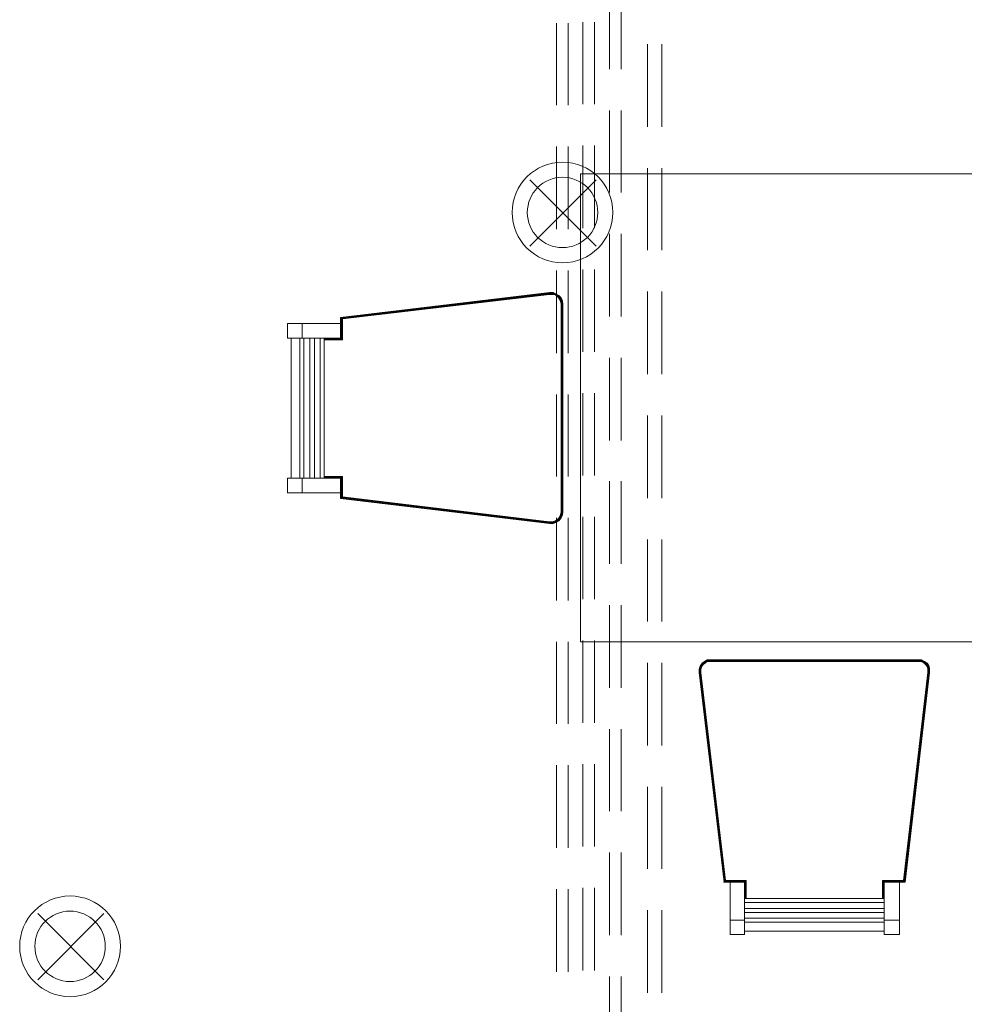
# Model space of a CAD drawing. Header units: millimetres. Extents: x 352 to 350573, y -22 to 37733.
# Tile 93 of 214: x 66493 to 69721, y 10514 to 13880. Entities that reach past the tile are written whole.
import ezdxf

# ---------------------------------------------------------------- set-up
doc = ezdxf.new("R2010")
doc.units = ezdxf.units.MM
for name, color, linetype, true_color in [('PDF _PD-Lighting', 7, 'Continuous', 0xb80000), ('PDF$_83$-$Floor$Plan$-$В_Этаж$01_Сводный$A-DETL-MBND', 7, 'Continuous', 0xdd3700), ('PDF$_83$new_ifc_RVT-1-В_Этаж$01_Сводный$I-FURN', 7, 'Continuous', 0xbababa)]:
    doc.layers.add(name, color=color, linetype=linetype, true_color=true_color)

msp = doc.modelspace()

# ---------------------------------------------------------------- linework, layer by layer
at = {"layer": 'PDF _PD-Lighting', "lineweight": 0}
for points in [[(68462.6, 13105.8), (68235.8, 13332.6)], [(68462.6, 13332.6), (68235.8, 13105.8)], [(66779.7, 10597.5), (66554.9, 10824.2)], [(66779.7, 10824.2), (66554.9, 10597.5)]]:
    msp.add_lwpolyline(points, dxfattribs=at)
for centre, radius in [((68347.7, 13220.7), 172.1), ((68347.7, 13220.7), 120.3), ((66664.8, 10712.3), 172.1), ((66664.8, 10712.3), 120.3)]:
    msp.add_circle(centre, radius, dxfattribs=at)
at = {"layer": 'PDF$_83$-$Floor$Plan$-$В_Этаж$01_Сводный$A-DETL-MBND', "color": 220, "lineweight": 0, "true_color": 0xff00bf}
for points in [[(68508.3, 13993), (68508.3, 13710.5)], [(68548.1, 13710.5), (68548.1, 13993)], [(68508.3, 13569.3), (68508.3, 13288.8)], [(68548.1, 13288.8), (68548.1, 13569.3)], [(68508.3, 13147.6), (68508.3, 12865.1)], [(68548.1, 12865.1), (68548.1, 13147.6)], [(68508.3, 12723.9), (68508.3, 12441.4)], [(68548.1, 12441.4), (68548.1, 12723.9)], [(68508.3, 12302.2), (68508.3, 12019.7)], [(68548.1, 12019.7), (68548.1, 12302.2)], [(68508.3, 11878.5), (68508.3, 11596)], [(68548.1, 11596), (68548.1, 11878.5)], [(68508.3, 11454.8), (68508.3, 11174.3)], [(68548.1, 11174.3), (68548.1, 11454.8)], [(68508.3, 11033.1), (68508.3, 10750.6)], [(68548.1, 10750.6), (68548.1, 11033.1)], [(68508.3, 10609.4), (68508.3, 10326.9)], [(68548.1, 10326.9), (68548.1, 10609.4)]]:
    msp.add_lwpolyline(points, dxfattribs=at)
at = {"layer": 'PDF$_83$-$Floor$Plan$-$В_Этаж$01_Сводный$A-DETL-MBND', "color": 5, "lineweight": 0}
for points in [[(68327.3, 13867.6), (68327.3, 13587.2)], [(68367.1, 13587.2), (68367.1, 13867.6)], [(68327.3, 13445.9), (68327.3, 13163.5)], [(68367.1, 13163.5), (68367.1, 13445.9)], [(68327.3, 13022.3), (68327.3, 12739.8)], [(68367.1, 12739.8), (68367.1, 13022.3)], [(68327.3, 12598.6), (68327.3, 12318.1)], [(68367.1, 12318.1), (68367.1, 12598.6)], [(68327.3, 12176.9), (68327.3, 11894.4)], [(68367.1, 11894.4), (68367.1, 12176.9)], [(68327.3, 11753.2), (68327.3, 11472.7)], [(68367.1, 11472.7), (68367.1, 11753.2)], [(68327.3, 11331.5), (68327.3, 11049)], [(68367.1, 11049), (68367.1, 11331.5)], [(68327.3, 10907.8), (68327.3, 10625.3)], [(68367.1, 10625.3), (68367.1, 10907.8)]]:
    msp.add_lwpolyline(points, dxfattribs=at)
at = {"layer": 'PDF$_83$-$Floor$Plan$-$В_Этаж$01_Сводный$A-DETL-MBND', "color": 1, "lineweight": 0}
for points in [[(68416.8, 13871.6), (68416.8, 13591.2)], [(68456.6, 13591.2), (68456.6, 13871.6)], [(68416.8, 13449.9), (68416.8, 13167.5)], [(68456.6, 13167.5), (68456.6, 13449.9)], [(68416.8, 13026.2), (68416.8, 12743.8)], [(68456.6, 12743.8), (68456.6, 13026.2)], [(68416.8, 12602.5), (68416.8, 12322.1)], [(68456.6, 12322.1), (68456.6, 12602.5)], [(68416.8, 12180.8), (68416.8, 11898.4)], [(68456.6, 11898.4), (68456.6, 12180.8)], [(68416.8, 11757.1), (68416.8, 11476.7)], [(68456.6, 11476.7), (68456.6, 11757.1)], [(68416.8, 11335.4), (68416.8, 11053)], [(68456.6, 11053), (68456.6, 11335.4)], [(68416.8, 10911.8), (68416.8, 10629.3)], [(68456.6, 10629.3), (68456.6, 10911.8)]]:
    msp.add_lwpolyline(points, dxfattribs=at)
at = {"layer": 'PDF$_83$-$Floor$Plan$-$В_Этаж$01_Сводный$A-DETL-MBND', "color": 150, "lineweight": 0, "true_color": 0x007fff}
for points in [[(68637.6, 13796), (68637.6, 13513.6)], [(68687.3, 13513.6), (68687.3, 13796)], [(68637.6, 13372.3), (68637.6, 13091.9)], [(68687.3, 13091.9), (68687.3, 13372.3)], [(68637.6, 12950.6), (68637.6, 12668.2)], [(68687.3, 12668.2), (68687.3, 12950.6)], [(68637.6, 12527), (68637.6, 12244.5)], [(68687.3, 12244.5), (68687.3, 12527)], [(68637.6, 12103.3), (68637.6, 11822.8)], [(68687.3, 11822.8), (68687.3, 12103.3)], [(68637.6, 11681.6), (68637.6, 11399.1)], [(68687.3, 11399.1), (68687.3, 11681.6)], [(68637.6, 11257.9), (68637.6, 10977.4)], [(68687.3, 10977.4), (68687.3, 11257.9)], [(68637.6, 10836.2), (68637.6, 10553.7)], [(68687.3, 10553.7), (68687.3, 10836.2)]]:
    msp.add_lwpolyline(points, dxfattribs=at)
at = {"layer": 'PDF$_83$new_ifc_RVT-1-В_Этаж$01_Сводный$I-FURN', "lineweight": 0}
for points in [[(70006.1, 11753.2), (68408.8, 11753.2), (68408.8, 13352.5), (69809.2, 13352.5)], [(68343.2, 12928.8), (68341.2, 12928.8), (68335.2, 12936.7), (68325.3, 12942.7), (68315.4, 12946.7), (68303.4, 12946.7), (68315.4, 12946.7), (68325.3, 12942.7), (68335.2, 12936.7), (68343.2, 12928.8), (68347.2, 12918.8), (68349.2, 12906.9), (68349.2, 12196.8), (68347.2, 12186.8), (68343.2, 12176.9), (68335.2, 12166.9), (68325.3, 12160.9), (68315.4, 12157), (68303.4, 12157), (67589.3, 12242.5), (67589.3, 12262.4), (67458, 12262.4), (67408.3, 12262.4), (67408.3, 12312.1), (67458, 12312.1), (67589.3, 12312.1)], [(68325.3, 12942.7), (68325.3, 12940.7), (68315.4, 12944.7), (68315.4, 12942.7), (68303.4, 12942.7), (68303.4, 12944.7), (67589.3, 12861.1), (67589.3, 12789.5), (67533.6, 12789.5), (67591.3, 12789.5), (67589.3, 12789.5), (67589.3, 12791.5), (67458, 12791.5), (67408.3, 12791.5), (67408.3, 12841.2), (67458, 12841.2), (67589.3, 12841.2)], [(68315.4, 12946.7), (68315.4, 12944.7), (68303.4, 12944.7), (68303.4, 12946.7), (67589.3, 12861.1), (67589.3, 12791.5), (67533.6, 12791.5), (67533.6, 12312.1)], [(68343.2, 12176.9), (68341.2, 12176.9), (68347.2, 12186.8), (68349.2, 12196.8), (68349.2, 12906.9), (68347.2, 12918.8), (68341.2, 12928.8), (68335.2, 12936.7), (68325.3, 12942.7), (68315.4, 12944.7), (68303.4, 12944.7), (67591.3, 12859.1), (67593.3, 12859.1), (67593.3, 12787.5), (67593.3, 12785.5), (67533.6, 12785.5), (67595.3, 12785.5), (67593.3, 12785.5), (67593.3, 12857.2), (67593.3, 12859.1), (68303.4, 12942.7), (68303.4, 12940.7), (68315.4, 12940.7), (68313.4, 12940.7), (68323.3, 12938.7), (68331.3, 12932.7), (68337.2, 12924.8), (68341.2, 12916.8), (68343.2, 12906.9), (68343.2, 12196.8), (68341.2, 12188.8), (68341.2, 12186.8), (68337.2, 12178.8), (68339.2, 12178.8), (68333.3, 12170.9), (68333.3, 12168.9), (68325.3, 12162.9), (68315.4, 12159), (68303.4, 12159), (68303.4, 12157)], [(67589.3, 12791.5), (67589.3, 12841.2), (67589.3, 12861.1), (68303.4, 12946.7)], [(67595.3, 12785.5), (67595.3, 12857.2), (67593.3, 12857.2), (68303.4, 12940.7), (68313.4, 12940.7)], [(67595.3, 12857.2), (68303.4, 12940.7)], [(68303.4, 12946.7), (68303.4, 12946.7)], [(68303.4, 12944.7), (68303.4, 12944.7)], [(68303.4, 12940.7), (68303.4, 12940.7)], [(68315.4, 12946.7), (68315.4, 12946.7)], [(68315.4, 12944.7), (68315.4, 12944.7)], [(68347.2, 12918.8), (68345.2, 12918.8), (68341.2, 12928.8), (68341.2, 12926.8), (68333.3, 12934.7), (68325.3, 12940.7), (68323.3, 12938.7), (68315.4, 12940.7), (68315.4, 12942.7), (68325.3, 12940.7), (68333.3, 12934.7), (68335.2, 12936.7)], [(68323.3, 12938.7), (68331.3, 12932.7), (68333.3, 12934.7), (68339.2, 12926.8), (68341.2, 12926.8), (68345.2, 12916.8), (68345.2, 12918.8), (68347.2, 12906.9), (68349.2, 12906.9)], [(68323.3, 12938.7), (68323.3, 12938.7)], [(68325.3, 12942.7), (68325.3, 12942.7)], [(68325.3, 12942.7), (68325.3, 12942.7)], [(68325.3, 12940.7), (68325.3, 12940.7)], [(68331.3, 12932.7), (68337.2, 12924.8), (68339.2, 12926.8), (68343.2, 12916.8), (68345.2, 12916.8), (68347.2, 12906.9), (68347.2, 12196.8), (68349.2, 12196.8)], [(68331.3, 12932.7), (68331.3, 12932.7)], [(68333.3, 12934.7), (68333.3, 12934.7)], [(68335.2, 12936.7), (68335.2, 12936.7)], [(68335.2, 12936.7), (68335.2, 12936.7)], [(68337.2, 12924.8), (68341.2, 12916.8), (68343.2, 12916.8), (68345.2, 12906.9), (68347.2, 12906.9), (68347.2, 12196.8), (68345.2, 12186.8), (68347.2, 12186.8)], [(68337.2, 12924.8), (68337.2, 12924.8)], [(68341.2, 12928.8), (68341.2, 12928.8)], [(68341.2, 12916.8), (68343.2, 12906.9), (68345.2, 12906.9), (68345.2, 12196.8), (68347.2, 12196.8), (68345.2, 12186.8), (68341.2, 12176.9), (68335.2, 12166.9), (68325.3, 12160.9), (68315.4, 12159), (68315.4, 12157)], [(68343.2, 12906.9), (68343.2, 12196.8), (68345.2, 12196.8), (68343.2, 12186.8), (68345.2, 12186.8), (68341.2, 12176.9), (68335.2, 12168.9), (68335.2, 12166.9)], [(68341.2, 12916.8), (68341.2, 12916.8)], [(68343.2, 12906.9), (68343.2, 12906.9)], [(68347.2, 12918.8), (68347.2, 12918.8)], [(68347.2, 12906.9), (68347.2, 12906.9)], [(68349.2, 12906.9), (68349.2, 12906.9)], [(67533.6, 12787.5), (67593.3, 12787.5), (67591.3, 12789.5), (67591.3, 12859.1), (67589.3, 12861.1)], [(67589.3, 12861.1), (67589.3, 12861.1)], [(67589.3, 12861.1), (67589.3, 12861.1)], [(67589.3, 12861.1), (67589.3, 12861.1)], [(67458, 12841.2), (67458, 12791.5)], [(67420.2, 12312.1), (67420.2, 12791.5)], [(67450.1, 12791.5), (67450.1, 12312.1)], [(67464, 12791.5), (67464, 12312.1)], [(67483.9, 12791.5), (67483.9, 12312.1)], [(67499.8, 12791.5), (67499.8, 12312.1)], [(67519.7, 12791.5), (67519.7, 12312.1)], [(67589.3, 12791.5), (67589.3, 12791.5)], [(67589.3, 12791.5), (67589.3, 12791.5)], [(67595.3, 12248.5), (67595.3, 12318.1), (67593.3, 12318.1), (67533.6, 12318.1), (67595.3, 12318.1)], [(67458, 12312.1), (67458, 12262.4)], [(68337.2, 12178.8), (68331.3, 12172.9), (68331.3, 12170.9), (68323.3, 12166.9), (68313.4, 12162.9), (68315.4, 12162.9), (68303.4, 12162.9), (68303.4, 12160.9), (67593.3, 12246.5), (67591.3, 12244.5), (67591.3, 12316.1), (67589.3, 12314.1), (67533.6, 12314.1), (67589.3, 12314.1), (67589.3, 12244.5), (68303.4, 12159), (68315.4, 12160.9), (68325.3, 12164.9), (68323.3, 12166.9)], [(67589.3, 12314.1), (67589.3, 12314.1)], [(68341.2, 12188.8), (68337.2, 12178.8), (68331.3, 12170.9), (68333.3, 12170.9), (68325.3, 12164.9), (68325.3, 12162.9), (68315.4, 12160.9), (68315.4, 12159), (68303.4, 12159), (67589.3, 12242.5), (67589.3, 12314.1), (67589.3, 12312.1), (67589.3, 12262.4)], [(67589.3, 12312.1), (67589.3, 12312.1)], [(68331.3, 12172.9), (68323.3, 12166.9), (68315.4, 12162.9), (68315.4, 12160.9), (68303.4, 12160.9), (68303.4, 12159), (67591.3, 12244.5), (67589.3, 12244.5), (67589.3, 12242.5)], [(67589.3, 12242.5), (67589.3, 12242.5)], [(67589.3, 12242.5), (67589.3, 12242.5)], [(67593.3, 12246.5), (67593.3, 12246.5)], [(68343.2, 12196.8), (68341.2, 12186.8), (68343.2, 12186.8), (68339.2, 12178.8), (68341.2, 12176.9), (68333.3, 12168.9), (68335.2, 12168.9), (68325.3, 12162.9), (68325.3, 12160.9)], [(68343.2, 12196.8), (68343.2, 12196.8)], [(68345.2, 12186.8), (68345.2, 12186.8)], [(68347.2, 12196.8), (68347.2, 12196.8)], [(68347.2, 12186.8), (68347.2, 12186.8)], [(68349.2, 12196.8), (68349.2, 12196.8)], [(68313.4, 12162.9), (68303.4, 12162.9)], [(68303.4, 12162.9), (68303.4, 12162.9)], [(68303.4, 12159), (68303.4, 12159)], [(68303.4, 12159), (68303.4, 12159)], [(68315.4, 12160.9), (68315.4, 12160.9)], [(68315.4, 12159), (68315.4, 12159)], [(68323.3, 12166.9), (68323.3, 12166.9)], [(68325.3, 12162.9), (68325.3, 12162.9)], [(68325.3, 12160.9), (68325.3, 12160.9)], [(68335.2, 12166.9), (68335.2, 12166.9)], [(68337.2, 12178.8), (68337.2, 12178.8)], [(68341.2, 12176.9), (68341.2, 12176.9)], [(68341.2, 12176.9), (68341.2, 12176.9)], [(68971.8, 10875.9), (68971.8, 10935.6), (68969.8, 10933.6), (68900.2, 10933.6), (68900.2, 10931.6), (68814.6, 11647.7), (68814.6, 11659.7), (68818.6, 11669.6), (68824.6, 11679.6), (68832.5, 11685.5), (68842.5, 11691.5), (68854.4, 11691.5), (69562.6, 11691.5), (69574.5, 11691.5), (69584.4, 11685.5), (69592.4, 11677.6), (69594.4, 11679.6)], [(68975.8, 10875.9), (68975.8, 10937.6), (68973.8, 10937.6), (68973.8, 10875.9), (68973.8, 10935.6), (68971.8, 10935.6), (68902.2, 10935.6), (68900.2, 10933.6), (68814.6, 11647.7), (68814.6, 11659.7), (68818.6, 11669.6), (68824.6, 11677.6), (68824.6, 11679.6)], [(68820.6, 11647.7), (68820.6, 11657.7), (68818.6, 11657.7), (68822.6, 11667.6), (68820.6, 11667.6), (68826.6, 11675.6), (68826.6, 11677.6), (68834.5, 11683.5), (68832.5, 11685.5)], [(68820.6, 11657.7), (68822.6, 11667.6), (68828.6, 11675.6), (68826.6, 11675.6), (68834.5, 11683.5), (68842.5, 11687.5), (68842.5, 11689.5), (68854.4, 11691.5), (69562.6, 11691.5), (69574.5, 11689.5), (69574.5, 11691.5)], [(68822.6, 11667.6), (68828.6, 11675.6), (68834.5, 11681.6), (68834.5, 11683.5), (68844.5, 11687.5), (68842.5, 11687.5), (68854.4, 11689.5), (68854.4, 11691.5)], [(69562.6, 11691.5), (68854.4, 11691.5), (68842.5, 11689.5), (68832.5, 11685.5), (68824.6, 11677.6), (68832.5, 11685.5), (68842.5, 11689.5), (68842.5, 11691.5)], [(68828.6, 11675.6), (68836.5, 11681.6), (68834.5, 11681.6), (68844.5, 11685.5), (68844.5, 11687.5), (68854.4, 11689.5), (69562.6, 11689.5), (69562.6, 11691.5), (69574.5, 11689.5), (69584.4, 11685.5), (69594.4, 11679.6), (69600.4, 11669.6), (69602.3, 11659.7)], [(68832.5, 11685.5), (68832.5, 11685.5)], [(68832.5, 11685.5), (68832.5, 11685.5)], [(68834.5, 11683.5), (68834.5, 11683.5)], [(68854.4, 11685.5), (69562.6, 11685.5), (69562.6, 11687.5), (69572.5, 11685.5), (69574.5, 11687.5), (69582.5, 11683.5), (69584.4, 11683.5), (69592.4, 11677.6), (69584.4, 11685.5), (69574.5, 11689.5), (69574.5, 11687.5), (69562.6, 11689.5), (68854.4, 11689.5), (68854.4, 11687.5), (68844.5, 11685.5), (68836.5, 11681.6)], [(68842.5, 11689.5), (68842.5, 11689.5)], [(68844.5, 11685.5), (68854.4, 11685.5), (68854.4, 11687.5), (69562.6, 11687.5), (69562.6, 11689.5), (69574.5, 11687.5), (69584.4, 11683.5), (69584.4, 11685.5)], [(68844.5, 11685.5), (68844.5, 11685.5)], [(68854.4, 11691.5), (68854.4, 11691.5)], [(68854.4, 11691.5), (68854.4, 11691.5)], [(68854.4, 11689.5), (68854.4, 11689.5)], [(69582.5, 11681.6), (69588.4, 11675.6), (69590.4, 11675.6), (69594.4, 11667.6), (69596.4, 11667.6), (69598.4, 11657.7), (69600.4, 11657.7), (69600.4, 11647.7), (69514.8, 10935.6), (69516.8, 10935.6), (69600.4, 11647.7), (69602.3, 11647.7)], [(69562.6, 11691.5), (69562.6, 11691.5)], [(69562.6, 11691.5), (69562.6, 11691.5)], [(69562.6, 11689.5), (69562.6, 11689.5)], [(69562.6, 11685.5), (69572.5, 11685.5), (69582.5, 11681.6), (69582.5, 11683.5), (69590.4, 11675.6), (69592.4, 11677.6), (69598.4, 11667.6), (69598.4, 11669.6), (69602.3, 11659.7), (69602.3, 11647.7), (69602.3, 11657.7), (69600.4, 11657.7), (69598.4, 11667.6), (69596.4, 11667.6), (69590.4, 11675.6), (69582.5, 11681.6), (69572.5, 11685.5)], [(69572.5, 11685.5), (69572.5, 11685.5)], [(69574.5, 11689.5), (69574.5, 11689.5)], [(69574.5, 11687.5), (69574.5, 11687.5)], [(69582.5, 11681.6), (69582.5, 11681.6)], [(69584.4, 11685.5), (69584.4, 11685.5)], [(69584.4, 11685.5), (69584.4, 11685.5)], [(68904.1, 10937.6), (68820.6, 11647.7), (68818.6, 11647.7), (68818.6, 11657.7), (68820.6, 11667.6), (68826.6, 11677.6), (68824.6, 11677.6), (68818.6, 11669.6), (68814.6, 11657.7), (68816.6, 11657.7), (68816.6, 11647.7), (68818.6, 11647.7), (68902.2, 10935.6), (68904.1, 10937.6), (68973.8, 10937.6), (68973.8, 10935.6), (68902.2, 10935.6), (68816.6, 11647.7), (68814.6, 11647.7)], [(68814.6, 11659.7), (68814.6, 11657.7), (68814.6, 11647.7), (68900.2, 10933.6), (68969.8, 10933.6), (68969.8, 10875.9), (68969.8, 10933.6), (68969.8, 10931.6)], [(68814.6, 11659.7), (68814.6, 11659.7)], [(68814.6, 11647.7), (68814.6, 11647.7)], [(68814.6, 11647.7), (68814.6, 11647.7)], [(68975.8, 10937.6), (68904.1, 10937.6), (68818.6, 11647.7), (68818.6, 11657.7), (68816.6, 11657.7), (68820.6, 11667.6), (68818.6, 11669.6)], [(68818.6, 11669.6), (68818.6, 11669.6)], [(68818.6, 11669.6), (68818.6, 11669.6)], [(68818.6, 11657.7), (68818.6, 11657.7)], [(68818.6, 11647.7), (68818.6, 11647.7)], [(68820.6, 11667.6), (68820.6, 11667.6)], [(68822.6, 11667.6), (68822.6, 11667.6)], [(68824.6, 11677.6), (68824.6, 11677.6)], [(68828.6, 11675.6), (68828.6, 11675.6)], [(69600.4, 11669.6), (69598.4, 11669.6), (69592.4, 11677.6), (69598.4, 11669.6), (69602.3, 11657.7), (69602.3, 11659.7), (69602.3, 11647.7), (69516.8, 10933.6), (69447.2, 10933.6), (69447.2, 10875.9), (69447.2, 10933.6), (69445.2, 10935.6), (69516.8, 10935.6), (69516.8, 10933.6), (69602.3, 11647.7), (69518.8, 10931.6), (69498.9, 10931.6)], [(69588.4, 11675.6), (69594.4, 11667.6), (69598.4, 11657.7), (69600.4, 11647.7), (69598.4, 11647.7), (69512.8, 10937.6), (69596.4, 11647.7), (69596.4, 11657.7)], [(69590.4, 11675.6), (69590.4, 11675.6)], [(69592.4, 11677.6), (69592.4, 11677.6)], [(69592.4, 11677.6), (69592.4, 11677.6)], [(69594.4, 11667.6), (69596.4, 11657.7), (69598.4, 11657.7), (69598.4, 11647.7), (69596.4, 11647.7)], [(69594.4, 11667.6), (69594.4, 11667.6)], [(69598.4, 11669.6), (69598.4, 11669.6)], [(69598.4, 11657.7), (69598.4, 11657.7)], [(69600.4, 11647.7), (69600.4, 11647.7)], [(69602.3, 11659.7), (69602.3, 11659.7)], [(69602.3, 11647.7), (69602.3, 11647.7)], [(69602.3, 11647.7), (69602.3, 11647.7)], [(68898.2, 10931.6), (68900.2, 10931.6), (68920.1, 10931.6), (68969.8, 10931.6), (68969.8, 10802.3), (68969.8, 10752.6), (68920.1, 10752.6), (68920.1, 10802.3), (68920.1, 10931.6)], [(68900.2, 10933.6), (68900.2, 10933.6)], [(68902.2, 10935.6), (68902.2, 10935.6)], [(68904.1, 10937.6), (68904.1, 10937.6)], [(68969.8, 10933.6), (68969.8, 10933.6)], [(68969.8, 10931.6), (68969.8, 10931.6)], [(69512.8, 10937.6), (69441.2, 10937.6), (69443.2, 10937.6), (69443.2, 10875.9)], [(69441.2, 10937.6), (69441.2, 10875.9)], [(69445.2, 10935.6), (69445.2, 10935.6)], [(69447.2, 10931.6), (69447.2, 10802.3), (69447.2, 10752.6), (69498.9, 10752.6), (69498.9, 10802.3), (69498.9, 10931.6), (69447.2, 10931.6), (69447.2, 10933.6), (69516.8, 10933.6), (69518.8, 10931.6)], [(69447.2, 10933.6), (69447.2, 10933.6)], [(69447.2, 10931.6), (69447.2, 10931.6)], [(69512.8, 10937.6), (69512.8, 10937.6)], [(69516.8, 10933.6), (69516.8, 10933.6)], [(69518.8, 10931.6), (69518.8, 10931.6)], [(68969.8, 10875.9), (69447.2, 10875.9)], [(68969.8, 10862), (69447.2, 10862)], [(68969.8, 10842.1), (69447.2, 10842.1)], [(68969.8, 10828.2), (69447.2, 10828.2)], [(68969.8, 10808.3), (69447.2, 10808.3)], [(68920.1, 10802.3), (68969.8, 10802.3)], [(68969.8, 10794.4), (69447.2, 10794.4)], [(69447.2, 10802.3), (69498.9, 10802.3)], [(69447.2, 10764.6), (68969.8, 10764.6)]]:
    msp.add_lwpolyline(points, dxfattribs=at)
for points in [[(67591.3, 12316.1), (67593.3, 12316.1), (67593.3, 12318.1), (67593.3, 12246.5), (68303.4, 12162.9), (67595.3, 12248.5), (67593.3, 12246.5), (67593.3, 12316.1), (67533.6, 12316.1)], [(69594.4, 11679.6), (69592.4, 11679.6)], [(69445.2, 10935.6), (69443.2, 10937.6), (69512.8, 10937.6), (69514.8, 10935.6), (69445.2, 10935.6), (69445.2, 10875.9)]]:
    msp.add_lwpolyline(points, close=True, dxfattribs=at)

doc.saveas('drawing.dxf')
